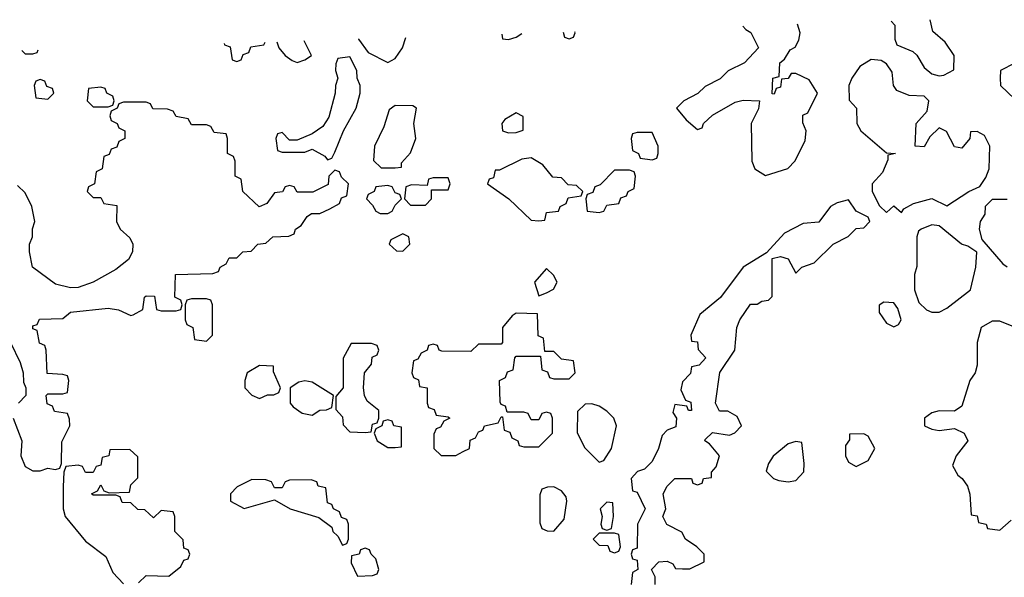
# Model space of a CAD drawing. Header units: inches. Extents: x 2808529 to 2951249, y 860290 to 1033701.
# Tile 124 of 153: x 2892116 to 2894722, y 1031589 to 1033064. Entities that reach past the tile are written whole.
import ezdxf

# ---------------------------------------------------------------- set-up
doc = ezdxf.new("R2010")
doc.units = ezdxf.units.IN
doc.header["$MEASUREMENT"] = 0
doc.layers.add('C8093', color=7, linetype='Continuous')

msp = doc.modelspace()

# ---------------------------------------------------------------- linework, layer by layer
at = {"layer": 'C8093', "color": 6}
for points in [[(2894422.9, 1033060.9), (2894432, 1033050), (2894432.7, 1033012.7), (2894438, 1032998), (2894479.8, 1032979.8), (2894490.6, 1032970.6), (2894510, 1032938), (2894530, 1032921), (2894550, 1032916), (2894562, 1032918), (2894588.4, 1032931.6), (2894589, 1032970), (2894565.2, 1033005.2), (2894533.2, 1033033.2), (2894526, 1033064.3)], [(2893554.6, 1033031.6), (2893558, 1033018), (2893570, 1033014), (2893582, 1033018), (2893586, 1033030), (2893585.1, 1033032.6)], [(2894029.9, 1033047.6), (2894038, 1033038), (2894050.7, 1033030.7), (2894071, 1032990), (2894034, 1032950), (2893991.1, 1032928.9), (2893970, 1032908), (2893930, 1032888), (2893911.1, 1032868.9), (2893874, 1032850), (2893854, 1032830), (2893879.6, 1032799.6), (2893910, 1032774), (2893922, 1032778), (2893926, 1032790), (2893950, 1032812), (2894010, 1032846), (2894031.1, 1032851.1), (2894074, 1032850), (2894071.1, 1032828.9), (2894052, 1032790), (2894054, 1032690), (2894062, 1032670), (2894090, 1032652), (2894149, 1032671), (2894168.9, 1032691.1), (2894195.3, 1032744.7), (2894198, 1032770), (2894188.7, 1032791.3), (2894188.4, 1032811.6), (2894202, 1032818), (2894228, 1032870), (2894205.2, 1032905.2), (2894170, 1032922), (2894158, 1032922), (2894150, 1032908.7), (2894132.7, 1032907.3), (2894130, 1032886), (2894118, 1032882), (2894112.7, 1032867.3), (2894108, 1032868), (2894109, 1032910), (2894126, 1032914), (2894128, 1032950), (2894140.4, 1032959.6), (2894155.3, 1032984.7), (2894168.7, 1032991.3), (2894178, 1033010), (2894182, 1033030), (2894174.7, 1033052.5)], [(2892796.7, 1033006), (2892802, 1032990), (2892818, 1032970), (2892836.8, 1032956.8), (2892850, 1032950.8), (2892870, 1032958), (2892888, 1032970), (2892869.1, 1033008.4)], [(2893012.6, 1033013.3), (2893012.7, 1033012.7), (2893038, 1032978), (2893090, 1032951.3), (2893110, 1032962), (2893129, 1032990), (2893137.9, 1033017.5)], [(2893391.6, 1033026), (2893394, 1033014), (2893410, 1033012), (2893430, 1033018), (2893445, 1033027.9)], [(2892121.2, 1032983.2), (2892130, 1032974), (2892150, 1032974), (2892162, 1032978), (2892164.2, 1032984.6)], [(2892656.8, 1033001.2), (2892658, 1032998), (2892672.7, 1032992.7), (2892678, 1032958), (2892690, 1032954), (2892702, 1032958), (2892707.3, 1032972.7), (2892722, 1032978), (2892727.3, 1032992.7), (2892762, 1032998), (2892765.5, 1033004.9)], [(2892098, 1032010), (2892121, 1031950), (2892118.8, 1031910), (2892130, 1031882), (2892150, 1031871), (2892170, 1031871), (2892190, 1031878), (2892210, 1031874), (2892222, 1031878), (2892226, 1031890), (2892227.3, 1031947.3), (2892248, 1031990), (2892247.3, 1032007.3), (2892242, 1032022), (2892207.3, 1032027.3), (2892202, 1032042), (2892188.4, 1032048.4), (2892186, 1032070), (2892190, 1032074), (2892230, 1032074), (2892242, 1032078), (2892246, 1032110), (2892242, 1032122), (2892230, 1032126), (2892188.4, 1032128.4), (2892186, 1032190), (2892182, 1032202), (2892168.4, 1032208.4), (2892162, 1032242), (2892150, 1032246), (2892150, 1032254), (2892162, 1032258), (2892168, 1032272), (2892230, 1032274), (2892250, 1032290.8), (2892350, 1032301), (2892376.9, 1032296.9), (2892410, 1032282), (2892416.4, 1032283.6), (2892442, 1032298), (2892446, 1032330), (2892450, 1032334), (2892472.7, 1032332.7), (2892478, 1032298), (2892490, 1032294), (2892530, 1032294), (2892542, 1032298), (2892546, 1032310), (2892542, 1032322), (2892526, 1032330), (2892528, 1032390), (2892627.3, 1032392.7), (2892642, 1032398), (2892646, 1032410), (2892662, 1032418), (2892670, 1032434), (2892690, 1032434), (2892706, 1032450), (2892728, 1032452), (2892746, 1032470), (2892767.3, 1032472.7), (2892786, 1032490), (2892828, 1032492), (2892842, 1032498), (2892846, 1032510), (2892860.4, 1032519.6), (2892876.4, 1032543.6), (2892888, 1032552), (2892910, 1032552), (2892936.4, 1032563.6), (2892962, 1032578), (2892967.3, 1032592.7), (2892982, 1032598), (2892986, 1032630), (2892967.3, 1032647.3), (2892962, 1032662), (2892950, 1032666), (2892934, 1032650), (2892932, 1032628), (2892891.6, 1032608.4), (2892850, 1032608), (2892842, 1032622), (2892830, 1032626), (2892818, 1032622), (2892811.3, 1032608.7), (2892790, 1032606), (2892770, 1032578), (2892749.2, 1032569.2), (2892706, 1032610), (2892702, 1032642), (2892686, 1032650), (2892686, 1032690), (2892682, 1032702), (2892666, 1032710), (2892666, 1032750), (2892662, 1032762), (2892630, 1032766), (2892622, 1032782), (2892610, 1032786), (2892570, 1032786), (2892562, 1032802), (2892530, 1032808), (2892522, 1032822), (2892507.3, 1032827.3), (2892468.4, 1032828.4), (2892462, 1032842), (2892450, 1032846), (2892390, 1032846), (2892378, 1032842), (2892374, 1032830), (2892358, 1032822), (2892354, 1032810), (2892358, 1032798), (2892374, 1032790), (2892378, 1032778), (2892394, 1032770), (2892394, 1032750), (2892378, 1032742), (2892372.7, 1032727.3), (2892358, 1032722), (2892352.7, 1032707.3), (2892338, 1032702), (2892334, 1032670), (2892318, 1032662), (2892314, 1032630), (2892298, 1032622), (2892294, 1032610), (2892310, 1032594), (2892330, 1032594), (2892338, 1032578), (2892372.7, 1032572.7), (2892372, 1032530), (2892382, 1032510), (2892407.3, 1032487.3), (2892414.8, 1032470), (2892414, 1032450), (2892404, 1032430), (2892370, 1032403.6), (2892310, 1032369.6), (2892270, 1032356.2), (2892250, 1032354.5), (2892210, 1032364.5), (2892149.4, 1032409.4), (2892141.2, 1032450), (2892141.2, 1032470), (2892149.2, 1032490), (2892149.3, 1032510.7), (2892155.3, 1032530), (2892148, 1032570), (2892130, 1032606), (2892110, 1032626)], [(2893798, 1031570), (2893798, 1031590), (2893788, 1031610), (2893808, 1031630), (2893830, 1031631.3), (2893844.7, 1031624.7), (2893852, 1031612), (2893870, 1031611.3), (2893890, 1031611.3), (2893928, 1031630), (2893928, 1031650), (2893908, 1031670), (2893878, 1031690), (2893868.7, 1031708.7), (2893829.1, 1031729.1), (2893818, 1031750), (2893826, 1031770), (2893819.3, 1031810), (2893829.5, 1031830.5), (2893850, 1031850.8), (2893894, 1031850), (2893898, 1031838), (2893910, 1031834), (2893922, 1031838), (2893926, 1031850), (2893947.3, 1031852.7), (2893947.3, 1031867.3), (2893959, 1031881), (2893968, 1031910), (2893942, 1031942), (2893929, 1031950), (2893930, 1031954), (2893950, 1031972), (2893994.6, 1031965.4), (2894008.4, 1031971.6), (2894026, 1031990), (2894014.6, 1032014.6), (2893990, 1032028.7), (2893968.4, 1032028.4), (2893958, 1032050), (2893969.2, 1032130.8), (2894009, 1032190), (2894014, 1032250), (2894022, 1032270), (2894050, 1032311.3), (2894068, 1032312), (2894080.4, 1032319.6), (2894098, 1032322), (2894108, 1032332), (2894107.3, 1032432.7), (2894130, 1032438), (2894150, 1032431.3), (2894170, 1032394), (2894186, 1032410), (2894218.6, 1032421.4), (2894269.2, 1032470.8), (2894309, 1032491), (2894330, 1032512), (2894350, 1032514), (2894366, 1032530), (2894362, 1032542), (2894330, 1032558), (2894310, 1032588), (2894279.8, 1032580.2), (2894262, 1032570), (2894231, 1032529), (2894190, 1032525.2), (2894140.5, 1032499.5), (2894092.7, 1032447.3), (2894030.6, 1032409.4), (2893970.5, 1032329.5), (2893916, 1032284), (2893892, 1032230), (2893894, 1032214), (2893910, 1032212), (2893912, 1032192), (2893932, 1032170), (2893914, 1032150), (2893894, 1032146), (2893891.6, 1032128.4), (2893870, 1032106), (2893865.4, 1032085.4), (2893878, 1032058), (2893892.7, 1032052.7), (2893894, 1032030), (2893886, 1032030), (2893882, 1032042), (2893850, 1032046), (2893844.7, 1032024.7), (2893854, 1032010), (2893852.7, 1031987.3), (2893830, 1031978), (2893816, 1031964), (2893806.8, 1031930), (2893790, 1031895.3), (2893770, 1031875.3), (2893751.1, 1031868.9), (2893734, 1031850), (2893738, 1031818), (2893750, 1031814), (2893771.3, 1031770), (2893751.3, 1031730), (2893750, 1031666), (2893738, 1031662), (2893734, 1031650), (2893738, 1031638), (2893750, 1031634), (2893752, 1031610), (2893738, 1031602), (2893734, 1031570)], [(2894730, 1032588.7), (2894690, 1032588.7), (2894671.3, 1032570), (2894670.8, 1032550), (2894658, 1032530), (2894656, 1032510), (2894662.8, 1032482.8), (2894718.4, 1032418.4), (2894730, 1032410.6)], [(2894752, 1032250), (2894710, 1032266.6), (2894690, 1032266.6), (2894661, 1032250), (2894650.6, 1032210), (2894650.6, 1032150), (2894644.9, 1032130), (2894630.6, 1032110), (2894610, 1032042), (2894590, 1032029), (2894550, 1032029.3), (2894530, 1032024), (2894511.3, 1032010), (2894511.3, 1031990), (2894530, 1031980.7), (2894550, 1031977.3), (2894590, 1031982.8), (2894616, 1031970), (2894626, 1031950), (2894594.8, 1031910), (2894584.7, 1031884.7), (2894598.8, 1031858.8), (2894611, 1031850), (2894624.7, 1031830), (2894631.1, 1031808.9), (2894634, 1031754), (2894650, 1031752), (2894654, 1031734), (2894674, 1031730), (2894678, 1031718), (2894710, 1031714), (2894740.2, 1031739.8)], [(2892091.3, 1032210), (2892116.9, 1032156.9), (2892124.7, 1032130), (2892125.4, 1032105.4), (2892132, 1032090), (2892132, 1032070), (2892112, 1032050)], [(2892430, 1031574), (2892450, 1031594), (2892510, 1031592), (2892542, 1031618), (2892550, 1031634), (2892562, 1031638), (2892566, 1031650), (2892562, 1031662), (2892550, 1031666), (2892548.4, 1031688.4), (2892526, 1031710), (2892526, 1031750), (2892522, 1031762), (2892490, 1031766), (2892470, 1031746), (2892447.3, 1031767.3), (2892428.7, 1031768.7), (2892410, 1031786), (2892387.3, 1031787.3), (2892382, 1031802), (2892370, 1031806), (2892310, 1031806), (2892306, 1031810), (2892322, 1031818), (2892330, 1031834), (2892338, 1031818), (2892352.7, 1031812.7), (2892406, 1031814), (2892410, 1031834), (2892428, 1031852), (2892428.7, 1031870), (2892428, 1031908), (2892407.3, 1031927.3), (2892354, 1031926), (2892352, 1031910), (2892334, 1031906), (2892330, 1031886), (2892318, 1031882), (2892310, 1031866), (2892290, 1031866), (2892282, 1031882), (2892270, 1031886), (2892238, 1031882), (2892232.7, 1031867.3), (2892231.1, 1031828.9), (2892231, 1031770), (2892236, 1031750), (2892290, 1031684.7), (2892343.6, 1031643.6), (2892362, 1031602), (2892390, 1031572)]]:
    msp.add_lwpolyline(points, dxfattribs=at)
for points in [[(2892990, 1032966), (2892958, 1032962), (2892952.7, 1032947.3), (2892952, 1032930), (2892958, 1032910), (2892951.3, 1032890), (2892951, 1032870), (2892933.7, 1032806.3), (2892918.5, 1032781.5), (2892890, 1032762), (2892850, 1032746), (2892830, 1032746), (2892810, 1032766), (2892798, 1032762), (2892794, 1032750), (2892798, 1032718), (2892810, 1032714), (2892870, 1032714), (2892890, 1032722), (2892923.6, 1032703.6), (2892930, 1032694), (2892942, 1032698), (2892950, 1032714), (2892972.7, 1032770), (2893006, 1032830), (2893017.2, 1032870), (2893017.2, 1032890), (2893008.7, 1032910), (2893008, 1032930)], [(2894370, 1032959), (2894339.8, 1032940.2), (2894318.8, 1032910), (2894310.8, 1032890), (2894311.3, 1032851.3), (2894330.7, 1032830.7), (2894331.3, 1032790), (2894342, 1032770), (2894410, 1032712), (2894434, 1032710), (2894414, 1032706), (2894414, 1032694), (2894399.8, 1032660.2), (2894372, 1032630), (2894372, 1032610), (2894391.6, 1032571.6), (2894410, 1032554), (2894430, 1032572), (2894450, 1032554), (2894456.4, 1032563.6), (2894482, 1032578), (2894530, 1032591), (2894570, 1032572), (2894628, 1032610), (2894657.2, 1032622.8), (2894673.6, 1032646.4), (2894682, 1032670), (2894684, 1032730), (2894670, 1032758), (2894650, 1032768.7), (2894632.7, 1032767.3), (2894631.3, 1032750), (2894610, 1032724), (2894590, 1032728), (2894568.7, 1032768.7), (2894550, 1032778), (2894525.4, 1032754.6), (2894510, 1032728), (2894486, 1032730), (2894489, 1032790), (2894518, 1032822), (2894522, 1032850), (2894510, 1032862), (2894470, 1032864), (2894437.2, 1032877.2), (2894429, 1032890), (2894425.2, 1032925.2), (2894410, 1032948), (2894396.4, 1032956.4)], [(2894770, 1032953.2), (2894750, 1032949.2), (2894712, 1032930), (2894711, 1032910), (2894712, 1032890), (2894750, 1032854), (2894770, 1032862), (2894800.4, 1032879.6), (2894818, 1032910), (2894808.7, 1032930), (2894790, 1032948.7)], [(2892170, 1032906), (2892158, 1032902), (2892154, 1032890), (2892158, 1032858), (2892190, 1032854), (2892206, 1032870), (2892202, 1032882), (2892187.3, 1032887.3), (2892182, 1032902)], [(2892330, 1032886), (2892298, 1032882), (2892294, 1032850), (2892310, 1032834), (2892350, 1032834), (2892362, 1032838), (2892366, 1032850), (2892362, 1032862), (2892346, 1032870), (2892342, 1032882)], [(2893110, 1032837.2), (2893094, 1032826), (2893079.3, 1032780.7), (2893054.8, 1032730), (2893052, 1032692), (2893072.7, 1032672.7), (2893110, 1032672), (2893126, 1032674), (2893126, 1032686), (2893150, 1032712), (2893164, 1032750), (2893159, 1032790), (2893166, 1032830), (2893156.4, 1032836.4)], [(2893430, 1032818), (2893399.6, 1032800.4), (2893392, 1032790), (2893394, 1032770), (2893410, 1032764.7), (2893430, 1032766), (2893448, 1032772), (2893448.7, 1032790), (2893448, 1032808)], [(2893790, 1032766), (2893750, 1032766), (2893738, 1032762), (2893734, 1032750), (2893738, 1032718), (2893754, 1032710), (2893758, 1032698), (2893790, 1032694), (2893802, 1032698), (2893806, 1032710), (2893806, 1032730)], [(2893470, 1032699), (2893444.5, 1032695.5), (2893386, 1032666), (2893374, 1032666), (2893370, 1032646), (2893358, 1032642), (2893354, 1032630), (2893410.5, 1032590.5), (2893470, 1032534), (2893490, 1032532), (2893506, 1032534), (2893510, 1032554), (2893542, 1032558), (2893546, 1032570), (2893562, 1032578), (2893567.3, 1032592.7), (2893602, 1032598), (2893606, 1032610), (2893590, 1032626), (2893567.3, 1032627.3), (2893550, 1032646), (2893527.3, 1032647.3), (2893500.2, 1032680.2)], [(2893250, 1032646), (2893210, 1032646), (2893198, 1032642), (2893194, 1032626), (2893152.7, 1032627.3), (2893138, 1032622), (2893134, 1032590), (2893150, 1032574), (2893190, 1032574), (2893206, 1032590), (2893206, 1032614), (2893250, 1032614), (2893255.3, 1032630)], [(2893730, 1032666), (2893690, 1032666), (2893652.7, 1032627.3), (2893638, 1032622), (2893632.7, 1032607.3), (2893618, 1032602), (2893614, 1032590), (2893618, 1032558), (2893650, 1032554), (2893662, 1032558), (2893670, 1032574), (2893702, 1032578), (2893707.3, 1032592.7), (2893722, 1032598), (2893726, 1032610), (2893742, 1032618), (2893746, 1032650), (2893742, 1032662)], [(2893090, 1032626), (2893058, 1032622), (2893054, 1032610), (2893038, 1032602), (2893034, 1032590), (2893050, 1032574), (2893058, 1032558), (2893070, 1032551.3), (2893090, 1032551.3), (2893102, 1032558), (2893110, 1032574), (2893126, 1032590), (2893122, 1032602), (2893110, 1032606), (2893102, 1032622)], [(2894530, 1032521.2), (2894502, 1032510), (2894495.3, 1032504.7), (2894490.8, 1032490), (2894490.9, 1032410.9), (2894484.7, 1032390), (2894484.7, 1032350), (2894495.9, 1032315.9), (2894516.3, 1032296.3), (2894530, 1032290.7), (2894550, 1032290.7), (2894570, 1032301), (2894632.3, 1032350), (2894646.6, 1032410), (2894649, 1032449), (2894625.2, 1032465.2), (2894608.7, 1032470), (2894550, 1032519)], [(2893130, 1032498), (2893098, 1032482), (2893094, 1032470), (2893112.7, 1032452.7), (2893130, 1032452), (2893148, 1032470), (2893146, 1032490)], [(2893510, 1032406), (2893478, 1032370), (2893490, 1032334), (2893510, 1032342), (2893528.4, 1032351.6), (2893538, 1032370), (2893528.4, 1032388.4)], [(2892610, 1032326), (2892570, 1032326), (2892558, 1032322), (2892554, 1032310), (2892554, 1032270), (2892558, 1032258), (2892574, 1032250), (2892578, 1032218), (2892610, 1032214), (2892626, 1032230), (2892626, 1032310), (2892622, 1032322)], [(2894402.8, 1032317.2), (2894391.3, 1032308.7), (2894391, 1032290), (2894410, 1032261), (2894430, 1032251.3), (2894442, 1032258), (2894448.7, 1032270), (2894440.2, 1032300.2), (2894430, 1032315.3)], [(2893430, 1032288), (2893419.6, 1032280.4), (2893394, 1032250), (2893394, 1032210), (2893390, 1032206), (2893330, 1032206), (2893310, 1032186), (2893232.7, 1032187.3), (2893226, 1032190), (2893222, 1032202), (2893210, 1032206), (2893198, 1032202), (2893194, 1032190), (2893178, 1032182), (2893170, 1032166), (2893158, 1032162), (2893154, 1032130), (2893158, 1032118), (2893171.6, 1032111.6), (2893174, 1032094), (2893194, 1032090), (2893194, 1032050), (2893198, 1032038), (2893212.7, 1032032.7), (2893218, 1032018), (2893250, 1032014), (2893254, 1032010), (2893238, 1032002), (2893230, 1031986), (2893218, 1031982), (2893212, 1031968), (2893212, 1031930), (2893231.3, 1031911.3), (2893270, 1031911), (2893290, 1031922), (2893306, 1031930), (2893308.4, 1031951.6), (2893322, 1031958), (2893330, 1031974), (2893342, 1031978), (2893346, 1031990), (2893382, 1031998), (2893390, 1032014), (2893394, 1032014), (2893398, 1031978), (2893412.7, 1031972.7), (2893418, 1031958), (2893434, 1031950), (2893438, 1031938), (2893450, 1031934), (2893490, 1031934), (2893526, 1031970), (2893526, 1032010), (2893522, 1032022), (2893510, 1032026), (2893498, 1032022), (2893490, 1032006), (2893470, 1032006), (2893462, 1032022), (2893450, 1032026), (2893406, 1032026), (2893402, 1032042), (2893390, 1032046), (2893387.3, 1032052.7), (2893386, 1032110), (2893402, 1032118), (2893407.3, 1032132.7), (2893422, 1032138), (2893426, 1032170), (2893430, 1032174), (2893494, 1032174), (2893498, 1032138), (2893512.7, 1032132.7), (2893518, 1032118), (2893530, 1032114), (2893570, 1032114), (2893586, 1032130), (2893582, 1032162), (2893550, 1032166), (2893530, 1032186), (2893506, 1032186), (2893502, 1032222), (2893488, 1032228), (2893486, 1032286)], [(2893047.3, 1032207.3), (2892992.7, 1032207.3), (2892971.6, 1032168.4), (2892972, 1032090), (2892952.7, 1032067.3), (2892952.7, 1032032.7), (2892970, 1032014), (2892972, 1031992), (2892990, 1031974), (2893030, 1031972), (2893046, 1031974), (2893050, 1031994), (2893062, 1031998), (2893066, 1032010), (2893066, 1032030), (2893035.3, 1032055.3), (2893028, 1032070), (2893026, 1032090), (2893028, 1032130), (2893047.3, 1032152.7), (2893048.4, 1032171.6), (2893062, 1032178), (2893066, 1032190), (2893062, 1032202)], [(2892750, 1032149), (2892718, 1032130), (2892711.3, 1032110), (2892711.3, 1032090), (2892730, 1032071.3), (2892750, 1032062), (2892772, 1032072), (2892788, 1032072), (2892802, 1032078), (2892806, 1032090), (2892787.3, 1032132.7), (2892787.3, 1032147.3)], [(2892870, 1032109.2), (2892854.8, 1032105.2), (2892832, 1032090), (2892832, 1032050), (2892839.6, 1032039.6), (2892863.6, 1032023.6), (2892890, 1032018), (2892910, 1032031.3), (2892928, 1032032), (2892942, 1032038), (2892946, 1032070), (2892890, 1032105.2)], [(2893630, 1032048), (2893612.7, 1032047.3), (2893592.7, 1032027.3), (2893591.6, 1031971.6), (2893611.6, 1031931.6), (2893650, 1031894), (2893662, 1031898), (2893682, 1031930), (2893695.3, 1031990), (2893688.7, 1032010), (2893670, 1032028.7), (2893650, 1032042)], [(2893090, 1032006), (2893078, 1032002), (2893074, 1031990), (2893058, 1031982), (2893054, 1031970), (2893062, 1031950), (2893090, 1031932), (2893110, 1031932), (2893126, 1031934), (2893126, 1031986), (2893106, 1031990), (2893102, 1032002)], [(2894350, 1031968.7), (2894312.7, 1031967.3), (2894312.7, 1031952.7), (2894302, 1031938), (2894302, 1031910), (2894310, 1031894), (2894330, 1031882), (2894362, 1031898), (2894379, 1031930), (2894362, 1031962)], [(2894170, 1031948), (2894150, 1031942), (2894110.6, 1031909.4), (2894098, 1031890), (2894092, 1031870), (2894110.7, 1031850.7), (2894125.5, 1031845.5), (2894150, 1031842), (2894170, 1031844.9), (2894191.6, 1031868.4), (2894192.7, 1031890), (2894186, 1031946)], [(2892730, 1031848), (2892691.6, 1031828.4), (2892674, 1031810), (2892674, 1031790), (2892710, 1031771.3), (2892790, 1031794), (2892832, 1031770), (2892907.5, 1031747.5), (2892942, 1031722), (2892944.7, 1031710), (2892958, 1031698), (2892970, 1031674), (2892982, 1031678), (2892986, 1031690), (2892986, 1031730), (2892982, 1031742), (2892967.3, 1031747.3), (2892962, 1031762), (2892946, 1031770), (2892942, 1031782), (2892930, 1031786), (2892926, 1031826), (2892906, 1031830), (2892902, 1031842), (2892887.3, 1031847.3), (2892830, 1031846), (2892818, 1031842), (2892810, 1031826), (2892790, 1031826), (2892782, 1031842), (2892767.3, 1031847.3)], [(2893530, 1031828), (2893512.7, 1031827.3), (2893498, 1031822), (2893492.7, 1031807.3), (2893492.7, 1031732.7), (2893498, 1031718), (2893512, 1031712), (2893530, 1031711.3), (2893557, 1031743), (2893564, 1031790), (2893562, 1031802), (2893550, 1031818)], [(2893670, 1031788), (2893652, 1031770), (2893658, 1031750), (2893654, 1031730), (2893658, 1031718), (2893670, 1031714), (2893682, 1031718), (2893688, 1031750), (2893686, 1031786)], [(2893690, 1031706), (2893650, 1031706), (2893634, 1031690), (2893650, 1031674), (2893672.7, 1031672.7), (2893678, 1031658), (2893690, 1031654), (2893702, 1031658), (2893706, 1031670), (2893702, 1031702)], [(2893030, 1031666), (2893018, 1031662), (2893014, 1031650), (2892994, 1031646), (2892992.7, 1031627.3), (2893010, 1031592), (2893050, 1031594), (2893062, 1031598), (2893066, 1031610), (2893058, 1031638), (2893046, 1031650), (2893042, 1031662)]]:
    msp.add_lwpolyline(points, close=True, dxfattribs=at)

doc.saveas('drawing.dxf')
